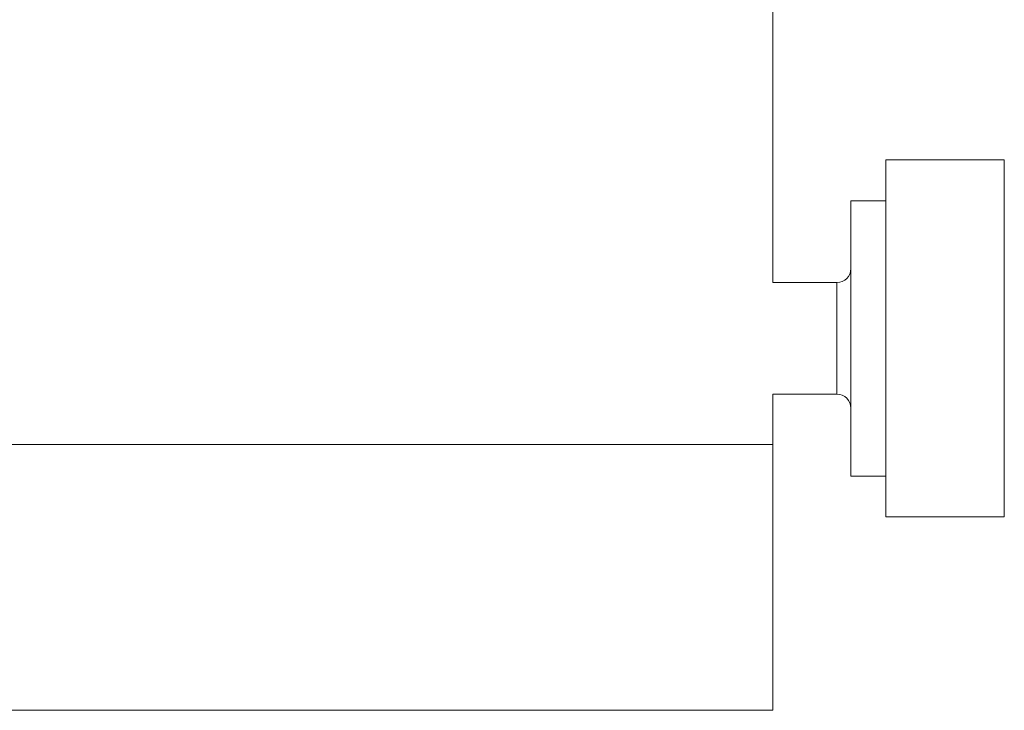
# Model space of a CAD drawing. Header units: inches. Extents: x 1 to 19.9, y 2.6 to 16.1.
# Tile 46 of 70: x 11.3 to 12.7, y 13 to 14. Entities that reach past the tile are written whole.
import ezdxf

# ---------------------------------------------------------------- set-up
doc = ezdxf.new("R2010")
doc.units = ezdxf.units.IN
doc.header["$MEASUREMENT"] = 0

msp = doc.modelspace()

# ---------------------------------------------------------------- linework, layer by layer
at = {"color": 7, "linetype": 'Continuous', "lineweight": 15}
for p, q in [((12.3918, 13.5838), (12.3918, 14.1627)), ((12.7183, 13.757), (12.551, 13.757)), ((12.551, 13.757), (12.551, 13.2531)), ((12.7183, 13.2531), (12.7183, 13.757)), ((12.551, 13.6994), (12.5018, 13.6994)), ((12.5018, 13.3108), (12.5018, 13.6994)), ((12.4821, 13.5838), (12.3918, 13.5838)), ((12.4821, 13.5838), (12.4821, 13.4263)), ((12.3918, 13.4263), (12.4821, 13.4263)), ((12.3918, 13.3551), (12.3918, 13.4263)), ((12.3918, 13.3551), (10.2668, 13.3551)), ((12.3918, 12.9801), (12.3918, 13.3551)), ((12.5018, 13.3108), (12.551, 13.3108)), ((12.551, 13.2531), (12.7183, 13.2531)), ((12.3918, 12.9801), (10.2668, 12.9801))]:
    msp.add_line(p, q, dxfattribs=at)
for centre, start, end in [((12.4821, 13.6035), 270, 0), ((12.4821, 13.4066), 0, 90)]:
    msp.add_arc(centre, 0.0197, start, end, dxfattribs=at)

doc.saveas('drawing.dxf')
